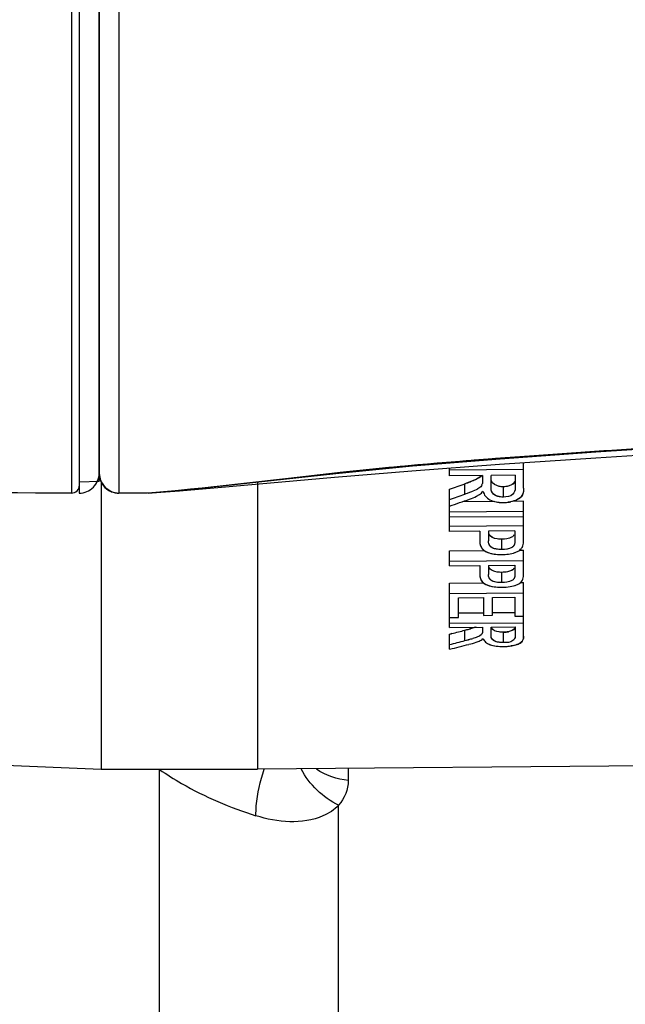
# Model space of a CAD drawing. Header units: millimetres. Extents: x 11 to 407, y 12 to 285.
# Tile 38 of 50: x 133.8 to 135.33, y 239.43 to 241.92. Entities that reach past the tile are written whole.
import ezdxf

# ---------------------------------------------------------------- set-up
doc = ezdxf.new("R2010")
doc.units = ezdxf.units.MM
doc.header["$LTSCALE"] = 23.1
doc.layers.get('0').update_dxf_attribs({"linetype": 'CONTINUOUS'})

msp = doc.modelspace()

# ---------------------------------------------------------------- linework, layer by layer
at = {"color": 7, "linetype": 'Continuous'}
for p, q in [((133.9339, 247.9966), (133.9339, 240.7236)), ((133.9539, 247.9966), (133.9539, 240.7236)), ((134.0541, 240.7235), (134.054, 247.9966)), ((133.954, 240.7436), (133.954, 247.9766)), ((134.004, 240.7527), (134.004, 247.9674)), ((134.004, 247.9466), (134.004, 240.7735)), ((134.0541, 240.7235), (134.0541, 244.3601)), ((134.8884, 240.7674), (134.8884, 240.7871)), ((134.8884, 240.7674), (134.8884, 240.7871)), ((135.075, 240.7829), (134.8884, 240.7815)), ((135.075, 240.7829), (134.8884, 240.7815)), ((135.075, 240.7364), (135.075, 240.8004)), ((135.075, 240.7364), (135.075, 240.8004)), ((134.004, 240.7527), (133.954, 240.7514)), ((134.004, 240.7735), (134.0077, 240.7545)), ((134.0077, 240.7545), (134.019, 240.7379)), ((134.009, 240.7527), (134.009, 240.0266)), ((134.009, 240.7527), (134.009, 240.0267)), ((134.404, 240.7519), (134.404, 240.0262)), ((134.404, 240.7519), (134.404, 240.0262)), ((134.971, 240.768), (134.8884, 240.7674)), ((134.971, 240.768), (134.8884, 240.7674)), ((134.971, 240.768), (134.971, 240.752)), ((134.971, 240.768), (134.971, 240.752)), ((134.971, 240.752), (134.9711, 240.7493)), ((134.971, 240.752), (134.9711, 240.7493)), ((135.0542, 240.7687), (134.9931, 240.7682)), ((135.0542, 240.7687), (134.9931, 240.7682)), ((134.9931, 240.7386), (134.9931, 240.7682)), ((134.9931, 240.7386), (134.9931, 240.7682)), ((135.0542, 240.7687), (135.0542, 240.7357)), ((135.0542, 240.7687), (135.0542, 240.7357)), ((134.148, 240.7251), (134.2068, 240.7295)), ((134.148, 240.7251), (134.2068, 240.7295)), ((134.149, 240.7253), (134.2094, 240.7307)), ((134.149, 240.7253), (134.2094, 240.7307)), ((134.8884, 240.6268), (134.8884, 240.7333)), ((134.8884, 240.6268), (134.8884, 240.7333)), ((134.9374, 240.7509), (134.927, 240.7471)), ((134.927, 240.721), (134.927, 240.7471)), ((134.927, 240.721), (134.927, 240.7471)), ((134.9553, 240.7322), (134.9469, 240.7286)), ((134.9552, 240.7322), (134.9469, 240.7286)), ((135.0242, 240.7136), (135.0242, 240.7397)), ((135.0242, 240.7136), (135.0242, 240.7397)), ((134.125, 240.7237), (134.0541, 240.7235)), ((134.125, 240.7237), (134.0541, 240.7235)), ((134.1257, 240.7237), (134.125, 240.7237)), ((134.1254, 240.7237), (134.125, 240.7237)), ((134.1256, 240.7237), (134.1254, 240.7237)), ((134.1477, 240.7253), (134.1256, 240.7237)), ((134.1259, 240.7237), (134.1257, 240.7237)), ((134.1474, 240.7253), (134.1259, 240.7237)), ((134.1276, 240.7238), (134.149, 240.7253)), ((134.1276, 240.7238), (134.149, 240.7253)), ((135.0028, 240.7025), (134.9212, 240.7019)), ((135.0027, 240.7025), (134.9212, 240.7019)), ((134.9564, 240.7158), (134.9637, 240.7198)), ((134.9564, 240.7158), (134.9637, 240.7198)), ((135.075, 240.703), (135.0462, 240.7028)), ((135.075, 240.703), (135.0472, 240.7028)), ((135.075, 240.6048), (135.075, 240.703)), ((135.075, 240.6048), (135.075, 240.703)), ((135.075, 240.677), (134.8884, 240.6756)), ((135.075, 240.677), (134.8884, 240.6756)), ((135.075, 240.6639), (134.8884, 240.6625)), ((135.075, 240.6639), (134.8884, 240.6625)), ((135.075, 240.641), (134.8884, 240.6396)), ((135.075, 240.641), (134.8884, 240.6396)), ((135.0529, 240.628), (134.9866, 240.6275)), ((135.0529, 240.628), (134.9866, 240.6275)), ((134.9866, 240.6275), (134.9866, 240.6028)), ((134.9866, 240.6275), (134.9866, 240.6028)), ((135.0529, 240.628), (135.0529, 240.6036)), ((135.0529, 240.628), (135.0529, 240.6036)), ((134.9645, 240.6273), (134.8884, 240.6268)), ((134.9645, 240.6273), (134.8884, 240.6268)), ((134.9645, 240.6273), (134.9645, 240.6029)), ((134.9645, 240.6273), (134.9645, 240.6029)), ((135.0203, 240.5809), (135.0204, 240.6069)), ((135.0203, 240.5809), (135.0204, 240.6069)), ((135.0529, 240.6036), (135.0529, 240.6007)), ((135.0529, 240.6036), (135.0529, 240.6007)), ((134.8884, 240.5781), (134.9768, 240.5787)), ((134.8884, 240.5781), (134.9758, 240.5787)), ((134.8884, 240.5401), (134.8884, 240.5781)), ((134.8884, 240.5401), (134.8884, 240.5781)), ((135.0642, 240.5794), (135.075, 240.5795)), ((135.0642, 240.5794), (135.075, 240.5795)), ((135.075, 240.5197), (135.075, 240.5795)), ((135.075, 240.5197), (135.075, 240.5795)), ((134.8884, 240.5521), (135.075, 240.5535)), ((134.8884, 240.5521), (135.075, 240.5535)), ((134.8884, 240.5401), (134.9645, 240.5407)), ((134.8884, 240.5401), (134.9645, 240.5407)), ((134.9645, 240.5407), (134.9645, 240.5179)), ((134.9645, 240.5407), (134.9645, 240.5179)), ((134.9866, 240.5408), (135.0529, 240.5413)), ((134.9866, 240.5408), (135.0529, 240.5413)), ((134.9866, 240.5408), (134.9866, 240.5178)), ((134.9866, 240.5408), (134.9866, 240.5178)), ((135.0529, 240.5413), (135.0529, 240.5186)), ((135.0529, 240.5413), (135.0529, 240.5186)), ((135.0203, 240.4975), (135.0204, 240.5235)), ((135.0203, 240.4975), (135.0204, 240.5235)), ((135.0529, 240.5186), (135.0529, 240.5159)), ((135.0529, 240.5186), (135.0529, 240.5159)), ((135.072, 240.5036), (135.0732, 240.5064)), ((135.072, 240.5036), (135.0732, 240.5064)), ((134.8884, 240.4963), (134.9742, 240.4969)), ((134.8884, 240.4963), (134.9738, 240.4969)), ((134.8884, 240.3845), (134.8884, 240.4963)), ((134.8884, 240.3845), (134.8884, 240.4963)), ((135.0668, 240.4976), (135.075, 240.4977)), ((135.0669, 240.4976), (135.075, 240.4977)), ((135.0677, 240.4982), (135.0704, 240.5011)), ((135.0678, 240.4982), (135.0704, 240.501)), ((135.075, 240.3625), (135.075, 240.4977)), ((135.075, 240.3625), (135.075, 240.4977)), ((134.8884, 240.4703), (135.075, 240.4717)), ((134.8884, 240.4703), (135.075, 240.4717)), ((134.9105, 240.4593), (134.9742, 240.4598)), ((134.9105, 240.4593), (134.9742, 240.4598)), ((134.9105, 240.4094), (134.9105, 240.4593)), ((134.9105, 240.4094), (134.9105, 240.4593)), ((134.9742, 240.4598), (134.9742, 240.4149)), ((134.9742, 240.4598), (134.9742, 240.4149)), ((134.9963, 240.46), (135.0529, 240.4604)), ((134.9963, 240.46), (135.0529, 240.4604)), ((134.9963, 240.4151), (134.9963, 240.46)), ((134.9963, 240.4151), (134.9963, 240.46)), ((135.0529, 240.4604), (135.0529, 240.4125)), ((135.0529, 240.4604), (135.0529, 240.4125)), ((134.8884, 240.4093), (134.9105, 240.4094)), ((134.8884, 240.4093), (134.9105, 240.4094)), ((134.9104, 240.421), (134.9742, 240.4215)), ((134.9104, 240.421), (134.9742, 240.4215)), ((134.9742, 240.4149), (134.9963, 240.4151)), ((134.9742, 240.4149), (134.9963, 240.4151)), ((134.9963, 240.4217), (135.0528, 240.4221)), ((134.9963, 240.4217), (135.0528, 240.4221)), ((135.0529, 240.4125), (135.075, 240.4126)), ((135.0529, 240.4125), (135.075, 240.4126)), ((134.8884, 240.3948), (135.075, 240.3962)), ((134.8884, 240.3948), (135.075, 240.3962)), ((134.8884, 240.3845), (134.971, 240.3852)), ((134.8884, 240.3845), (134.971, 240.3852)), ((134.9543, 240.385), (134.9413, 240.3811)), ((134.971, 240.3852), (134.971, 240.3735)), ((134.971, 240.3852), (134.971, 240.3735)), ((134.9931, 240.3853), (135.0542, 240.3858)), ((134.9931, 240.3853), (135.0542, 240.3858)), ((134.9931, 240.3639), (134.9931, 240.3853)), ((134.9931, 240.3639), (134.9931, 240.3853)), ((135.0542, 240.3858), (135.0542, 240.362)), ((135.0542, 240.3858), (135.0542, 240.362)), ((134.8884, 240.3293), (134.8884, 240.3674)), ((134.8884, 240.3293), (134.8884, 240.3674)), ((134.8943, 240.3689), (134.8921, 240.3683)), ((134.8943, 240.3689), (134.8921, 240.3683)), ((134.927, 240.3511), (134.927, 240.3773)), ((134.927, 240.3511), (134.927, 240.3773)), ((134.9553, 240.3592), (134.9469, 240.3566)), ((134.9552, 240.3592), (134.9469, 240.3566)), ((134.9933, 240.3599), (134.9931, 240.3639)), ((135.0242, 240.346), (135.0242, 240.3722)), ((135.0242, 240.346), (135.0242, 240.3722)), ((134.9553, 240.347), (134.9629, 240.35)), ((134.9554, 240.347), (134.9629, 240.35)), ((134.9788, 240.3475), (134.9816, 240.3452)), ((134.9788, 240.3474), (134.9817, 240.3452)), ((138.294, 240.0601), (134.404, 240.0261)), ((138.294, 240.0601), (134.404, 240.0261)), ((133.688, 240.04), (134.009, 240.0265)), ((133.688, 240.04), (134.009, 240.0265)), ((134.009, 240.0266), (134.404, 240.0266)), ((134.009, 240.0266), (134.404, 240.0266)), ((134.1561, 238.6942), (134.1566, 240.0254)), ((134.6331, 239.9979), (134.6331, 240.0281)), ((134.6071, 238.4775), (134.6083, 239.9356))]:
    msp.add_line(p, q, dxfattribs=at)
for points in [[(135.2576, 240.8276), (135.5174, 240.8447), (135.7665, 240.8623)], [(135.2576, 240.8276), (135.5174, 240.8447), (135.7665, 240.8623)], [(134.2094, 240.7307), (134.307, 240.741), (134.4381, 240.7557), (134.6011, 240.7735), (134.7951, 240.7924), (135.0157, 240.8106), (135.2576, 240.8276)], [(134.2094, 240.7307), (134.307, 240.741), (134.4381, 240.7557), (134.6011, 240.7735), (134.7951, 240.7924), (135.0157, 240.8106), (135.2576, 240.8276)], [(135.2576, 240.8125), (135.5185, 240.8293), (135.7666, 240.8469)], [(135.2576, 240.8125), (135.5186, 240.8293), (135.7666, 240.8469)], [(134.5981, 240.7639), (134.7931, 240.7801), (135.0147, 240.7964), (135.2576, 240.8125)], [(134.5981, 240.7639), (134.7931, 240.7801), (135.0147, 240.7964), (135.2576, 240.8125)], [(134.2068, 240.7295), (134.3033, 240.7375), (134.5981, 240.7639)], [(134.2068, 240.7295), (134.3033, 240.7375), (134.5981, 240.7639)], [(134.019, 240.7379), (134.036, 240.7269), (134.054, 240.7235)]]:
    msp.add_lwpolyline(points, dxfattribs=at)
for centre, radius, start, end in [((133.954, 240.7736), 0.05, 269.8916, 359.9994), ((134.054, 240.7735), 0.05, 180.0002, 270.0525), ((134.0533, 240.7734), 0.0493, 202.2793, 204.8825), ((134.6477, 241.5181), 0.8201, 289.912, 290.9744), ((133.934, 240.7436), 0.02, 269.8645, 0.0004), ((134.0537, 240.7733), 0.0496, 224.899, 234.3735), ((134.0544, 240.7742), 0.0508, 234.2985, 247.7155), ((133.9657, 242.9686), 2.2507, 274.6383, 275.1172), ((134.8112, 241.0607), 0.3588, 290.5871, 292.2115), ((134.8119, 241.059), 0.357, 290.589, 292.2153), ((134.5276, 241.8281), 1.1769, 289.8401, 290.1731), ((134.5276, 241.828), 1.1768, 289.8404, 290.1734), ((134.743, 241.2412), 0.5518, 290.1967, 290.6345), ((134.7433, 241.2403), 0.5508, 290.1969, 290.6314), ((135.0231, 240.79), 0.0902, 259.0368, 268.4034), ((135.0231, 240.7905), 0.0907, 259.3733, 268.4542), ((135.0232, 240.7911), 0.0913, 268.3425, 270.4304), ((135.0232, 240.7909), 0.0911, 268.4075, 270.4305), ((135.0231, 240.7987), 0.0989, 270.4406, 273.016), ((135.0231, 240.7999), 0.1001, 270.4361, 272.1014), ((135.0231, 240.801), 0.1012, 272.0967, 276.9454), ((135.0231, 240.8), 0.1003, 272.9889, 281.3146), ((135.0523, 240.5974), 0.0221, 314.4446, 319.9442), ((135.0523, 240.5974), 0.022, 314.7131, 319.8475), ((135.0504, 240.598), 0.024, 337.4154, 341.7444), ((135.0503, 240.598), 0.0241, 337.5471, 341.7431), ((135.02, 240.6938), 0.1254, 261.1853, 268.879), ((135.0202, 240.6967), 0.1283, 264.975, 270.4172), ((135.0201, 240.6958), 0.1274, 268.8311, 270.4315), ((135.0202, 240.6934), 0.125, 270.4327, 271.7344), ((135.0202, 240.6933), 0.125, 270.4327, 271.7427), ((135.0548, 240.5127), 0.0195, 323.2412, 332.2388), ((135.0547, 240.5127), 0.0195, 323.3346, 332.0846), ((135.0199, 240.6204), 0.1346, 261.8262, 269.1065), ((135.0201, 240.6237), 0.1379, 265.3604, 270.4197), ((135.0201, 240.6228), 0.137, 269.0579, 270.4323), ((134.6688, 241.3653), 1.0212, 284.6473, 285.4748), ((134.6696, 241.3689), 1.0244, 284.5544, 285.1551), ((134.7629, 240.9938), 0.6633, 284.9671, 285.2483), ((134.7626, 240.9952), 0.6647, 284.9669, 285.2507), ((134.82, 240.7856), 0.4474, 285.2086, 286.4695), ((134.8206, 240.7835), 0.4452, 285.21, 286.4723), ((135.0236, 240.4427), 0.0705, 270.4866, 275.8016), ((135.0241, 240.439), 0.0667, 275.7395, 281.1275), ((134.5873, 241.6536), 1.346, 284.6203, 284.9373), ((134.5871, 241.6541), 1.3466, 284.6205, 284.9374), ((135.0228, 240.4618), 0.1256, 262.2853, 270.4989), ((135.0228, 240.4623), 0.1262, 262.5419, 270.4827), ((135.0228, 240.4742), 0.138, 270.4391, 271.7176), ((135.0228, 240.4752), 0.1391, 270.4388, 271.7204), ((135.0229, 240.4749), 0.1388, 271.6844, 278.2634)]:
    msp.add_arc(centre, radius, start, end, dxfattribs=at)
for centre, major_axis, ratio, start_param, end_param in [((134.4241, 244.3302), (6.6911, 2.8869), 0.483, -1.708262, -1.702595), ((134.4241, 244.3302), (6.6911, 2.8869), 0.483, -1.708262, -1.702595), ((134.4234, 244.33), (6.7374, 2.9069), 0.483, 4.57455, 4.580178), ((134.4234, 244.33), (6.7374, 2.9069), 0.483, 4.57455, 4.580178), ((134.4723, 244.3301), (6.7316, 2.9077), 0.483235, -1.716022, -1.708656), ((134.4723, 244.3301), (6.7316, 2.9077), 0.483235, -1.716022, -1.708656), ((135.6555, 244.3303), (6.6745, 2.8798), 0.483, -1.888997, -1.888455), ((135.6555, 244.3303), (6.6745, 2.8798), 0.483, -1.888997, -1.888455), ((135.6555, 244.3303), (6.6745, 2.8798), 0.483, -1.88813, -1.883296), ((135.6555, 244.3303), (6.6745, 2.8798), 0.483, -1.88813, -1.883296), ((135.6548, 244.3301), (6.7208, 2.8998), 0.483, 4.395064, 4.400725), ((135.6548, 244.3301), (6.7208, 2.8998), 0.483, 4.395064, 4.400725), ((135.7028, 244.3301), (6.715, 2.9005), 0.483235, -1.895576, -1.888409), ((135.7028, 244.3301), (6.715, 2.9005), 0.483235, -1.895576, -1.888409)]:
    msp.add_ellipse(centre, major_axis=major_axis, ratio=ratio, start_param=start_param, end_param=end_param, dxfattribs=at)
for points, knots in [([(133.9339, 240.7236), (133.4517, 240.7245), (132.4633, 240.7453), (130.5516, 240.8302), (129.1232, 240.9255), (128.2004, 240.9911)], [0, 0, 0, 0, 0.251999, 0.516539, 1, 1, 1, 1]), ([(135.3959, 240.8378), (135.1345, 240.8206), (134.7173, 240.7935), (134.3029, 240.738), (134.1474, 240.7253)], [0, 0, 0, 0, 0.626785, 1, 1, 1, 1]), ([(135.3945, 240.8378), (135.1451, 240.8213), (134.7347, 240.7944), (134.3269, 240.7412), (134.1664, 240.7269)], [0, 0, 0, 0, 0.608006, 1, 1, 1, 1]), ([(135.0242, 240.7397), (135.0205, 240.7396), (135.0092, 240.7403), (134.9966, 240.7474), (134.9942, 240.7549)], [0, 0, 0, 0, 0.317967, 1, 1, 1, 1]), ([(135.0242, 240.7397), (135.0205, 240.7396), (135.0093, 240.7403), (134.9966, 240.7472), (134.9942, 240.7547)], [0, 0, 0, 0, 0.317314, 1, 1, 1, 1]), ([(135.0527, 240.7529), (135.0521, 240.7516), (135.0487, 240.7457), (135.0418, 240.7427), (135.0366, 240.7413)], [0, 0, 0, 0, 0.206624, 1, 1, 1, 1]), ([(134.9711, 240.7493), (134.9711, 240.7485), (134.971, 240.7467), (134.9699, 240.7452), (134.9692, 240.7446)], [0, 0, 0, 0, 0.463235, 1, 1, 1, 1]), ([(134.9711, 240.7493), (134.9711, 240.7485), (134.971, 240.7467), (134.9699, 240.7452), (134.9692, 240.7446)], [0, 0, 0, 0, 0.463358, 1, 1, 1, 1]), ([(134.9934, 240.7322), (134.9932, 240.7332), (134.9931, 240.7354), (134.9931, 240.7375), (134.9931, 240.7386)], [0, 0, 0, 0, 0.500057, 1, 1, 1, 1]), ([(135.0096, 240.7156), (135.0071, 240.7163), (134.9996, 240.7192), (134.9941, 240.7268), (134.9934, 240.7322)], [0, 0, 0, 0, 0.318041, 1, 1, 1, 1]), ([(135.0101, 240.7154), (135.008, 240.716), (135.0014, 240.7185), (134.9957, 240.7241), (134.9941, 240.7288)], [0, 0, 0, 0, 0.307121, 1, 1, 1, 1]), ([(135.0542, 240.7357), (135.0542, 240.7303), (135.0484, 240.7156), (135.0325, 240.7137), (135.0242, 240.7136)], [0, 0, 0, 0, 0.393527, 1, 1, 1, 1]), ([(135.0542, 240.7357), (135.0542, 240.7303), (135.0484, 240.7156), (135.0325, 240.7137), (135.0242, 240.7136)], [0, 0, 0, 0, 0.393373, 1, 1, 1, 1]), ([(135.074, 240.7245), (135.0736, 240.7228), (135.0711, 240.7149), (135.0639, 240.7093), (135.0581, 240.7065)], [0, 0, 0, 0, 0.216702, 1, 1, 1, 1]), ([(135.0672, 240.7125), (135.0664, 240.7118), (135.0646, 240.7103), (135.0626, 240.709), (135.0616, 240.7084)], [0, 0, 0, 0, 0.482749, 1, 1, 1, 1]), ([(135.0204, 240.6069), (135.0164, 240.6069), (135.0048, 240.6074), (134.9901, 240.6131), (134.9876, 240.621)], [0, 0, 0, 0, 0.322532, 1, 1, 1, 1]), ([(135.0204, 240.6069), (135.0165, 240.6069), (135.0049, 240.6074), (134.9901, 240.6129), (134.9876, 240.6207)], [0, 0, 0, 0, 0.321098, 1, 1, 1, 1]), ([(134.9666, 240.5904), (134.9672, 240.5888), (134.9709, 240.5814), (134.9783, 240.5765), (134.9842, 240.5741)], [0, 0, 0, 0, 0.211184, 1, 1, 1, 1]), ([(134.9671, 240.5891), (134.969, 240.5849), (134.9735, 240.5797), (134.9792, 240.5764), (134.9809, 240.5755)], [0, 0, 0, 0, 0.706111, 1, 1, 1, 1]), ([(135.005, 240.5825), (135.0028, 240.5829), (134.9961, 240.5847), (134.9895, 240.5896), (134.9879, 240.5941)], [0, 0, 0, 0, 0.321139, 1, 1, 1, 1]), ([(135.0059, 240.5823), (135.0036, 240.5827), (134.9966, 240.5844), (134.9898, 240.5893), (134.988, 240.5939)], [0, 0, 0, 0, 0.320628, 1, 1, 1, 1]), ([(135.0525, 240.5956), (135.0524, 240.5949), (135.052, 240.5937), (135.0515, 240.5925), (135.0512, 240.5919)], [0, 0, 0, 0, 0.491632, 1, 1, 1, 1]), ([(135.0525, 240.5956), (135.0523, 240.5949), (135.052, 240.5937), (135.0515, 240.5925), (135.0512, 240.5919)], [0, 0, 0, 0, 0.491645, 1, 1, 1, 1]), ([(135.0529, 240.6007), (135.0529, 240.5998), (135.0528, 240.5981), (135.0526, 240.5964), (135.0525, 240.5956)], [0, 0, 0, 0, 0.498459, 1, 1, 1, 1]), ([(135.0529, 240.6007), (135.0529, 240.5998), (135.0528, 240.5981), (135.0526, 240.5964), (135.0525, 240.5956)], [0, 0, 0, 0, 0.498452, 1, 1, 1, 1]), ([(135.0692, 240.5832), (135.0699, 240.5841), (135.0712, 240.5859), (135.0722, 240.5878), (135.0726, 240.5888)], [0, 0, 0, 0, 0.515648, 1, 1, 1, 1]), ([(135.0692, 240.5832), (135.0699, 240.5841), (135.0712, 240.5858), (135.0721, 240.5878), (135.0725, 240.5888)], [0, 0, 0, 0, 0.515437, 1, 1, 1, 1]), ([(135.0204, 240.5235), (135.0164, 240.5234), (135.005, 240.524), (134.9902, 240.5289), (134.9876, 240.5366)], [0, 0, 0, 0, 0.326853, 1, 1, 1, 1]), ([(135.0204, 240.5235), (135.0165, 240.5234), (135.0051, 240.524), (134.9902, 240.5287), (134.9876, 240.5363)], [0, 0, 0, 0, 0.325299, 1, 1, 1, 1]), ([(134.9672, 240.505), (134.9679, 240.5036), (134.9718, 240.4972), (134.9787, 240.4931), (134.9842, 240.4911)], [0, 0, 0, 0, 0.206745, 1, 1, 1, 1]), ([(135.0051, 240.4989), (135.0028, 240.4993), (134.9962, 240.5009), (134.9896, 240.5054), (134.9879, 240.5097)], [0, 0, 0, 0, 0.326868, 1, 1, 1, 1]), ([(135.0059, 240.4987), (135.0036, 240.4991), (134.9968, 240.5006), (134.9898, 240.5051), (134.988, 240.5095)], [0, 0, 0, 0, 0.326123, 1, 1, 1, 1]), ([(135.0525, 240.5111), (135.0524, 240.5105), (135.052, 240.5094), (135.0515, 240.5082), (135.0512, 240.5077)], [0, 0, 0, 0, 0.489987, 1, 1, 1, 1]), ([(135.0525, 240.5111), (135.0523, 240.5105), (135.052, 240.5094), (135.0515, 240.5082), (135.0512, 240.5077)], [0, 0, 0, 0, 0.490004, 1, 1, 1, 1]), ([(135.0529, 240.5159), (135.0529, 240.5151), (135.0528, 240.5135), (135.0526, 240.5119), (135.0525, 240.5111)], [0, 0, 0, 0, 0.498199, 1, 1, 1, 1]), ([(135.0529, 240.5159), (135.0529, 240.5151), (135.0528, 240.5135), (135.0526, 240.5119), (135.0525, 240.5111)], [0, 0, 0, 0, 0.49819, 1, 1, 1, 1]), ([(135.0242, 240.3722), (135.0205, 240.3722), (135.0102, 240.3727), (134.9971, 240.3765), (134.9942, 240.383)], [0, 0, 0, 0, 0.339526, 1, 1, 1, 1]), ([(135.0242, 240.3722), (135.0205, 240.3722), (135.0102, 240.3727), (134.9971, 240.3764), (134.9942, 240.3829)], [0, 0, 0, 0, 0.338441, 1, 1, 1, 1]), ([(135.0541, 240.3858), (135.0539, 240.3845), (135.0515, 240.3772), (135.0426, 240.3746), (135.0366, 240.3734)], [0, 0, 0, 0, 0.1739, 1, 1, 1, 1]), ([(135.054, 240.3858), (135.0538, 240.3845), (135.0515, 240.3773), (135.0428, 240.3747), (135.0369, 240.3735)], [0, 0, 0, 0, 0.174821, 1, 1, 1, 1]), ([(134.9701, 240.368), (134.9695, 240.367), (134.9654, 240.3627), (134.9596, 240.3607), (134.9552, 240.3592)], [0, 0, 0, 0, 0.192866, 1, 1, 1, 1]), ([(134.9701, 240.368), (134.9695, 240.367), (134.9655, 240.3627), (134.9597, 240.3608), (134.9553, 240.3592)], [0, 0, 0, 0, 0.193042, 1, 1, 1, 1]), ([(134.9707, 240.3697), (134.9706, 240.3695), (134.9701, 240.3689), (134.9695, 240.3684), (134.9692, 240.3682)], [0, 0, 0, 0, 0.443363, 1, 1, 1, 1]), ([(134.9707, 240.3697), (134.9706, 240.3695), (134.9701, 240.3689), (134.9695, 240.3684), (134.9692, 240.3682)], [0, 0, 0, 0, 0.443548, 1, 1, 1, 1]), ([(134.971, 240.3735), (134.971, 240.3729), (134.9712, 240.3716), (134.971, 240.3703), (134.9707, 240.3697)], [0, 0, 0, 0, 0.498851, 1, 1, 1, 1]), ([(134.971, 240.3735), (134.971, 240.3729), (134.9712, 240.3716), (134.971, 240.3703), (134.9707, 240.3697)], [0, 0, 0, 0, 0.498843, 1, 1, 1, 1]), ([(134.9934, 240.3593), (134.9932, 240.36), (134.9931, 240.3616), (134.9931, 240.3631), (134.9931, 240.3639)], [0, 0, 0, 0, 0.500543, 1, 1, 1, 1]), ([(135.011, 240.3471), (135.0083, 240.3476), (135.0012, 240.3492), (134.994, 240.3551), (134.9933, 240.3599)], [0, 0, 0, 0, 0.359782, 1, 1, 1, 1]), ([(135.0096, 240.3474), (135.0072, 240.3479), (135.0007, 240.3496), (134.9942, 240.3549), (134.9934, 240.3593)], [0, 0, 0, 0, 0.354786, 1, 1, 1, 1]), ([(135.0542, 240.362), (135.0542, 240.3578), (135.0461, 240.3459), (135.0323, 240.3461), (135.0242, 240.346)], [0, 0, 0, 0, 0.335504, 1, 1, 1, 1]), ([(135.0542, 240.362), (135.0542, 240.3578), (135.0461, 240.3459), (135.0323, 240.3461), (135.0242, 240.346)], [0, 0, 0, 0, 0.335345, 1, 1, 1, 1]), ([(135.075, 240.3625), (135.075, 240.3592), (135.0747, 240.3512), (135.0681, 240.3457), (135.0643, 240.3437)], [0, 0, 0, 0, 0.434895, 1, 1, 1, 1]), ([(135.027, 240.3362), (135.0354, 240.3365), (135.0462, 240.3376), (135.0567, 240.3405), (135.059, 240.3414)], [0, 0, 0, 0, 0.774371, 1, 1, 1, 1]), ([(135.0643, 240.3437), (135.0634, 240.3432), (135.0614, 240.3422), (135.0593, 240.3414), (135.0582, 240.3411)], [0, 0, 0, 0, 0.480089, 1, 1, 1, 1]), ([(135.059, 240.3414), (135.0606, 240.3419), (135.0657, 240.3441), (135.0705, 240.3475), (135.0725, 240.3508)], [0, 0, 0, 0, 0.308924, 1, 1, 1, 1]), ([(134.1566, 240.0254), (134.1747, 240.013), (134.2507, 239.9646), (134.3348, 239.9293), (134.3998, 239.9089)], [0, 0, 0, 0, 0.243035, 1, 1, 1, 1]), ([(134.3998, 239.9088), (134.3995, 239.9171), (134.4014, 239.957), (134.4107, 239.9961), (134.4202, 240.0263)], [0, 0, 0, 0, 0.206578, 1, 1, 1, 1]), ([(134.6084, 239.9355), (134.5977, 239.9236), (134.5344, 239.8837), (134.4535, 239.8917), (134.3998, 239.9088)], [0, 0, 0, 0, 0.22125, 1, 1, 1, 1])]:
    msp.add_open_spline(points, degree=3, knots=knots, dxfattribs=at)
for points in [[(134.004, 240.7735), (134.004, 240.7671), (134.0053, 240.7606), (134.0077, 240.7547)], [(134.0086, 240.7526), (134.011, 240.7473), (134.0144, 240.7424), (134.0185, 240.7383)], [(134.9552, 240.7582), (134.9494, 240.7555), (134.9434, 240.7531), (134.9374, 240.7509)], [(134.9539, 240.7575), (134.9497, 240.7557), (134.9455, 240.754), (134.9413, 240.7524)], [(134.9686, 240.7679), (134.9651, 240.763), (134.9593, 240.76), (134.9539, 240.7575)], [(134.9687, 240.768), (134.9656, 240.7634), (134.9602, 240.7606), (134.9552, 240.7582)], [(134.0352, 240.7272), (134.0411, 240.7248), (134.0476, 240.7235), (134.054, 240.7235)], [(134.9621, 240.7359), (134.9599, 240.7345), (134.9575, 240.7333), (134.9552, 240.7322)], [(134.9624, 240.736), (134.9601, 240.7346), (134.9577, 240.7334), (134.9553, 240.7322)], [(134.9701, 240.7443), (134.9685, 240.7408), (134.9653, 240.738), (134.9621, 240.7359)], [(134.9701, 240.7443), (134.9685, 240.7409), (134.9655, 240.7381), (134.9624, 240.736)], [(134.9637, 240.7198), (134.9671, 240.7219), (134.9706, 240.7245), (134.9721, 240.7281)], [(134.9637, 240.7198), (134.9671, 240.7219), (134.9706, 240.7245), (134.9721, 240.7281)], [(134.9729, 240.728), (134.974, 240.7236), (134.976, 240.7193), (134.9788, 240.7157)], [(134.9729, 240.728), (134.974, 240.7236), (134.976, 240.7194), (134.9788, 240.7158)], [(134.9941, 240.7288), (134.9931, 240.7319), (134.9931, 240.7353), (134.9931, 240.7386)], [(135.0388, 240.742), (135.0341, 240.7404), (135.0291, 240.7397), (135.0242, 240.7397)], [(135.0366, 240.7413), (135.0326, 240.7402), (135.0284, 240.7397), (135.0242, 240.7397)], [(135.052, 240.7516), (135.0494, 240.7468), (135.0439, 240.7436), (135.0388, 240.742)], [(135.075, 240.7364), (135.075, 240.7319), (135.0749, 240.7273), (135.0736, 240.7229)], [(135.075, 240.7364), (135.075, 240.7325), (135.0749, 240.7284), (135.074, 240.7245)], [(134.939, 240.7084), (134.9449, 240.7106), (134.9508, 240.7129), (134.9564, 240.7158)], [(134.939, 240.7084), (134.9449, 240.7106), (134.9508, 240.7129), (134.9564, 240.7158)], [(134.9788, 240.7158), (134.9817, 240.712), (134.9857, 240.7089), (134.99, 240.7066)], [(134.9788, 240.7157), (134.9819, 240.7119), (134.9859, 240.7087), (134.9903, 240.7065)], [(134.99, 240.7066), (134.9949, 240.7041), (135.0004, 240.7025), (135.0059, 240.7014)], [(134.9903, 240.7065), (134.9953, 240.7039), (135.0009, 240.7024), (135.0064, 240.7013)], [(135.0242, 240.7136), (135.0193, 240.7136), (135.0143, 240.7142), (135.0096, 240.7156)], [(135.0242, 240.7136), (135.0194, 240.7136), (135.0146, 240.7141), (135.0101, 240.7154)], [(135.0616, 240.7084), (135.0537, 240.7037), (135.0444, 240.7016), (135.0353, 240.7005)], [(135.0581, 240.7065), (135.0532, 240.7043), (135.048, 240.7028), (135.0428, 240.7017)], [(135.0736, 240.7229), (135.0724, 240.719), (135.0701, 240.7153), (135.0672, 240.7125)], [(134.9645, 240.6029), (134.9645, 240.5986), (134.9651, 240.5943), (134.9666, 240.5904)], [(134.9645, 240.6029), (134.9645, 240.5982), (134.9652, 240.5934), (134.9671, 240.5891)], [(134.988, 240.5939), (134.9868, 240.5967), (134.9866, 240.5998), (134.9866, 240.6028)], [(134.9879, 240.5941), (134.9868, 240.5969), (134.9866, 240.5999), (134.9866, 240.6028)], [(135.045, 240.6122), (135.0377, 240.6081), (135.0288, 240.607), (135.0204, 240.6069)], [(135.045, 240.6121), (135.0377, 240.608), (135.0288, 240.607), (135.0204, 240.6069)], [(135.0512, 240.6179), (135.0499, 240.6154), (135.0475, 240.6135), (135.045, 240.6121)], [(135.0512, 240.6179), (135.0499, 240.6154), (135.0474, 240.6136), (135.045, 240.6122)], [(135.0732, 240.5905), (135.0748, 240.595), (135.075, 240.6), (135.075, 240.6048)], [(135.0732, 240.5905), (135.0748, 240.595), (135.075, 240.6), (135.075, 240.6048)], [(135.0203, 240.5809), (135.0152, 240.5809), (135.01, 240.5813), (135.005, 240.5825)], [(135.0203, 240.5809), (135.0155, 240.5809), (135.0107, 240.5813), (135.0059, 240.5823)], [(135.0453, 240.5864), (135.0379, 240.5821), (135.0288, 240.581), (135.0203, 240.5809)], [(135.0454, 240.5864), (135.038, 240.5821), (135.0289, 240.581), (135.0203, 240.5809)], [(135.0512, 240.5919), (135.0499, 240.5895), (135.0476, 240.5877), (135.0453, 240.5864)], [(135.0512, 240.5919), (135.0499, 240.5896), (135.0477, 240.5878), (135.0454, 240.5864)], [(135.0572, 240.5749), (135.061, 240.5766), (135.0648, 240.5787), (135.0677, 240.5817)], [(135.0573, 240.5749), (135.0611, 240.5766), (135.0648, 240.5788), (135.0678, 240.5817)], [(134.9809, 240.5755), (134.9896, 240.5713), (134.9994, 240.5697), (135.0089, 240.5689)], [(134.9842, 240.5741), (134.9895, 240.572), (134.9952, 240.5707), (135.0008, 240.5698)], [(135.0239, 240.5684), (135.0298, 240.5686), (135.0357, 240.5692), (135.0415, 240.5703)], [(135.024, 240.5684), (135.0299, 240.5686), (135.0358, 240.5692), (135.0416, 240.5703)], [(135.0415, 240.5703), (135.0469, 240.5713), (135.0522, 240.5727), (135.0573, 240.5749)], [(135.0416, 240.5703), (135.0469, 240.5713), (135.0522, 240.5727), (135.0572, 240.5749)], [(135.045, 240.5284), (135.0416, 240.5266), (135.038, 240.5255), (135.0343, 240.5248)], [(135.045, 240.5283), (135.0417, 240.5266), (135.038, 240.5255), (135.0343, 240.5248)], [(135.0512, 240.5337), (135.0499, 240.5313), (135.0474, 240.5296), (135.045, 240.5283)], [(135.0512, 240.5337), (135.0498, 240.5314), (135.0474, 240.5297), (135.045, 240.5284)], [(134.9645, 240.5179), (134.9645, 240.5135), (134.9653, 240.5089), (134.9672, 240.505)], [(134.9645, 240.5179), (134.9645, 240.5115), (134.9664, 240.5047), (134.9705, 240.4999)], [(134.988, 240.5095), (134.9868, 240.5121), (134.9866, 240.515), (134.9866, 240.5178)], [(134.9879, 240.5097), (134.9868, 240.5123), (134.9866, 240.5151), (134.9866, 240.5178)], [(135.0343, 240.5248), (135.0297, 240.5239), (135.025, 240.5235), (135.0204, 240.5235)], [(135.0343, 240.5248), (135.0297, 240.5239), (135.025, 240.5235), (135.0204, 240.5235)], [(135.0512, 240.5077), (135.0499, 240.5054), (135.0476, 240.5038), (135.0453, 240.5025)], [(135.0512, 240.5077), (135.0499, 240.5055), (135.0476, 240.5038), (135.0454, 240.5026)], [(135.0732, 240.5064), (135.0748, 240.5106), (135.075, 240.5152), (135.075, 240.5197)], [(135.0732, 240.5064), (135.0748, 240.5106), (135.075, 240.5152), (135.075, 240.5197)], [(134.9705, 240.4999), (134.9733, 240.4967), (134.977, 240.4942), (134.9809, 240.4924)], [(134.9809, 240.4924), (134.9896, 240.4885), (134.9994, 240.487), (135.0089, 240.4862)], [(134.9842, 240.4911), (134.9896, 240.4891), (134.9952, 240.4879), (135.0008, 240.4871)], [(135.0203, 240.4975), (135.0152, 240.4974), (135.0101, 240.4978), (135.0051, 240.4989)], [(135.0203, 240.4975), (135.0155, 240.4974), (135.0107, 240.4978), (135.0059, 240.4987)], [(135.0454, 240.5026), (135.0379, 240.4985), (135.0288, 240.4975), (135.0203, 240.4975)], [(135.0453, 240.5025), (135.0378, 240.4985), (135.0288, 240.4975), (135.0203, 240.4975)], [(135.0211, 240.4858), (135.028, 240.4858), (135.0348, 240.4864), (135.0416, 240.4876)], [(135.0211, 240.4858), (135.0279, 240.4858), (135.0348, 240.4864), (135.0415, 240.4875)], [(135.0415, 240.4875), (135.0469, 240.4885), (135.0522, 240.4898), (135.0573, 240.4919)], [(135.0416, 240.4876), (135.0469, 240.4885), (135.0522, 240.4898), (135.0572, 240.4919)], [(135.0572, 240.4919), (135.061, 240.4934), (135.0647, 240.4954), (135.0677, 240.4982)], [(135.0573, 240.4919), (135.0611, 240.4934), (135.0648, 240.4955), (135.0678, 240.4982)], [(134.9552, 240.3853), (134.9493, 240.3834), (134.9434, 240.3817), (134.9374, 240.3801)], [(134.9629, 240.35), (134.9663, 240.3514), (134.9703, 240.3531), (134.972, 240.3563)], [(134.9629, 240.35), (134.9663, 240.3514), (134.9703, 240.3531), (134.972, 240.3563)], [(134.9729, 240.3562), (134.9741, 240.3529), (134.9762, 240.3498), (134.9788, 240.3474)], [(134.9729, 240.3562), (134.9741, 240.3529), (134.9762, 240.3499), (134.9788, 240.3475)], [(135.0366, 240.3734), (135.0325, 240.3726), (135.0284, 240.3723), (135.0242, 240.3722)], [(135.0725, 240.3508), (135.0746, 240.3542), (135.075, 240.3585), (135.075, 240.3625)], [(134.9372, 240.3417), (134.9433, 240.3432), (134.9494, 240.3449), (134.9553, 240.347)], [(134.9372, 240.3417), (134.9434, 240.3432), (134.9494, 240.345), (134.9554, 240.347)], [(134.9816, 240.3452), (134.9841, 240.3434), (134.987, 240.342), (134.99, 240.341)], [(134.9817, 240.3452), (134.9843, 240.3433), (134.9873, 240.3419), (134.9903, 240.3408)], [(134.99, 240.341), (134.9951, 240.3391), (135.0005, 240.338), (135.0059, 240.3373)], [(134.9903, 240.3408), (134.9955, 240.339), (135.001, 240.3379), (135.0064, 240.3372)], [(135.0242, 240.346), (135.0193, 240.346), (135.0144, 240.3464), (135.0096, 240.3474)], [(135.0242, 240.346), (135.0198, 240.346), (135.0153, 240.3463), (135.011, 240.3471)], [(135.0582, 240.3411), (135.0532, 240.3394), (135.048, 240.3383), (135.0428, 240.3376)], [(134.6084, 239.9355), (134.5689, 239.9543), (134.5339, 239.9878), (134.5142, 240.0268)], [(134.6331, 239.9979), (134.6046, 240.0009), (134.5758, 240.0102), (134.5522, 240.0263)], [(134.6328, 239.9979), (134.6328, 239.9756), (134.6232, 239.9523), (134.6084, 239.9355)]]:
    msp.add_open_spline(points, degree=3, dxfattribs=at)

doc.saveas('drawing.dxf')
